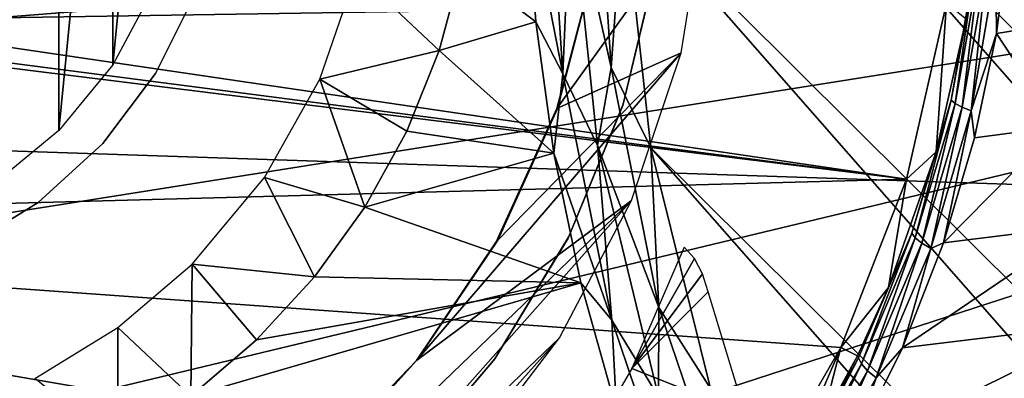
# Model space of a CAD drawing. Header units: millimetres. Extents: x -100 to 100, y -100 to 100.
# Tile 21 of 104: x -18.03 to -10.76, y -4.09 to -1.45. Entities that reach past the tile are written whole.
import ezdxf

# ---------------------------------------------------------------- set-up
doc = ezdxf.new("R2010")
doc.units = ezdxf.units.MM
doc.header["$LTSCALE"] = 52.148148
for name, color, linetype in [('108', 7, 'CONTINUOUS'), ('110', 7, 'CONTINUOUS'), ('137', 7, 'CONTINUOUS'), ('138', 7, 'CONTINUOUS'), ('185', 7, 'CONTINUOUS'), ('189', 7, 'CONTINUOUS'), ('190', 7, 'CONTINUOUS'), ('342', 7, 'CONTINUOUS'), ('344', 7, 'CONTINUOUS'), ('346', 7, 'CONTINUOUS'), ('58', 7, 'CONTINUOUS'), ('60', 7, 'CONTINUOUS'), ('61', 7, 'CONTINUOUS'), ('65', 7, 'CONTINUOUS'), ('67', 7, 'CONTINUOUS'), ('77', 7, 'CONTINUOUS'), ('99', 7, 'CONTINUOUS')]:
    doc.layers.add(name, color=color, linetype=linetype)

msp = doc.modelspace()

# ---------------------------------------------------------------- linework, layer by layer
at = {"layer": '108', "color": 251, "linetype": 'Continuous', "true_color": 0x4c4c4c}
for points in [[(-14.7651, -1.0514, -220.8906), (-14.9316, -1.6734, -220.6735), (-15.5418, -1.0988, -135.1956), (-14.7651, -1.0514, -220.8906)], [(-15.5418, -1.0988, -135.1956), (-14.9316, -1.6734, -220.6735), (-15.8129, -1.8844, -135.1956), (-15.5418, -1.0988, -135.1956)], [(-14.9316, -1.6734, -220.6735), (-15.1713, -2.268, -220.359), (-15.8129, -1.8844, -135.1956), (-14.9316, -1.6734, -220.6735)], [(-15.8129, -1.8844, -135.1956), (-15.4798, -2.8267, -219.958), (-16.2212, -2.6083, -135.1956), (-15.8129, -1.8844, -135.1956)], [(-15.1713, -2.268, -220.359), (-15.4798, -2.8267, -219.958), (-15.8129, -1.8844, -135.1956), (-15.1713, -2.268, -220.359)], [(-16.2212, -2.6083, -135.1956), (-15.8514, -3.3421, -219.5003), (-16.7533, -3.2467, -135.1956), (-16.2212, -2.6083, -135.1956)], [(-15.4798, -2.8267, -219.958), (-15.8514, -3.3421, -219.5003), (-16.2212, -2.6083, -135.1956), (-15.4798, -2.8267, -219.958)], [(-16.7533, -3.2467, -135.1956), (-16.764, -4.2199, -218.4091), (-17.3011, -3.7147, -135.1956), (-16.7533, -3.2467, -135.1956)], [(-16.2786, -3.8056, -218.9785), (-16.764, -4.2199, -218.4091), (-16.7533, -3.2467, -135.1956), (-16.2786, -3.8056, -218.9785)], [(-15.8514, -3.3421, -219.5003), (-16.2786, -3.8056, -218.9785), (-16.7533, -3.2467, -135.1956), (-15.8514, -3.3421, -219.5003)], [(-17.3011, -3.7147, -135.1956), (-17.3034, -4.5772, -217.7981), (-17.9155, -4.0911, -135.1956), (-17.3011, -3.7147, -135.1956)], [(-16.764, -4.2199, -218.4091), (-17.3034, -4.5772, -217.7981), (-17.3011, -3.7147, -135.1956), (-16.764, -4.2199, -218.4091)]]:
    msp.add_3dface(points, dxfattribs=at)
at = {"layer": '110', "color": 251, "linetype": 'Continuous', "true_color": 0x4c4c4c}
for points in [[(-12.6523, 4.9418, -221.7), (-7.6125, -2.4565, -221.7), (-13.2103, 3.14, -221.7), (-12.6523, 4.9418, -221.7)], [(-7.901, -1.2367, -221.7), (-7.6125, -2.4565, -221.7), (-12.6523, 4.9418, -221.7), (-7.901, -1.2367, -221.7)], [(-13.2103, 3.14, -221.7), (-5.6788, -5.6345, -221.7), (-13.5223, 1.2979, -221.7), (-13.2103, 3.14, -221.7)], [(-6.4839, -4.6774, -221.7), (-5.6788, -5.6345, -221.7), (-13.2103, 3.14, -221.7), (-6.4839, -4.6774, -221.7)], [(-7.1428, -3.5966, -221.7), (-6.4839, -4.6774, -221.7), (-13.2103, 3.14, -221.7), (-7.1428, -3.5966, -221.7)], [(-7.6125, -2.4565, -221.7), (-7.1428, -3.5966, -221.7), (-13.2103, 3.14, -221.7), (-7.6125, -2.4565, -221.7)], [(-13.5728, -0.5424, -221.7), (-13.5223, 1.2979, -221.7), (-0.4547, -13.5765, -221.7), (-13.5728, -0.5424, -221.7)], [(-13.5223, 1.2979, -221.7), (-5.6788, -5.6345, -221.7), (1.3687, -13.5155, -221.7), (-13.5223, 1.2979, -221.7)], [(-0.4547, -13.5765, -221.7), (-13.5223, 1.2979, -221.7), (1.3687, -13.5155, -221.7), (-0.4547, -13.5765, -221.7)], [(-13.3717, -2.3894, -221.7), (-13.5728, -0.5424, -221.7), (-2.2879, -13.3905, -221.7), (-13.3717, -2.3894, -221.7)], [(-2.2879, -13.3905, -221.7), (-13.5728, -0.5424, -221.7), (-0.4547, -13.5765, -221.7), (-2.2879, -13.3905, -221.7)], [(-12.9297, -4.1645, -221.7), (-13.3717, -2.3894, -221.7), (-4.0578, -12.9629, -221.7), (-12.9297, -4.1645, -221.7)], [(-4.0578, -12.9629, -221.7), (-13.3717, -2.3894, -221.7), (-2.2879, -13.3905, -221.7), (-4.0578, -12.9629, -221.7)]]:
    msp.add_3dface(points, dxfattribs=at)
at = {"layer": '137', "color": 251, "linetype": 'Continuous', "true_color": 0x4c4c4c}
for points in [[(-14.0204, -1.8458, -221.5311), (-14.2847, -0.488, -221.4064), (-14.1414, 0, -221.5311), (-14.0204, -1.8458, -221.5311)], [(-14.0204, -1.8458, -221.5311), (-14.1414, 0, -221.5311), (-13.9602, -0.4769, -221.6237), (-14.0204, -1.8458, -221.5311)], [(-14.2181, -1.4617, -221.4064), (-14.2847, -0.488, -221.4064), (-14.0204, -1.8458, -221.5311), (-14.2181, -1.4617, -221.4064)], [(-13.7652, -2.3734, -221.6237), (-14.0204, -1.8458, -221.5311), (-13.9602, -0.4769, -221.6237), (-13.7652, -2.3734, -221.6237)], [(-14.0852, -2.4285, -221.4064), (-14.2181, -1.4617, -221.4064), (-14.0204, -1.8458, -221.5311), (-14.0852, -2.4285, -221.4064)], [(-13.6595, -3.6601, -221.5311), (-14.0852, -2.4285, -221.4064), (-14.0204, -1.8458, -221.5311), (-13.6595, -3.6601, -221.5311)], [(-13.6595, -3.6601, -221.5311), (-14.0204, -1.8458, -221.5311), (-13.7652, -2.3734, -221.6237), (-13.6595, -3.6601, -221.5311)], [(-13.3139, -4.2256, -221.6237), (-13.6595, -3.6601, -221.5311), (-13.7652, -2.3734, -221.6237), (-13.3139, -4.2256, -221.6237)], [(-13.8866, -3.3841, -221.4064), (-14.0852, -2.4285, -221.4064), (-13.6595, -3.6601, -221.5311), (-13.8866, -3.3841, -221.4064)], [(-13.6233, -4.3238, -221.4064), (-13.8866, -3.3841, -221.4064), (-13.6595, -3.6601, -221.5311), (-13.6233, -4.3238, -221.4064)], [(-13.0649, -5.4117, -221.5311), (-13.6233, -4.3238, -221.4064), (-13.6595, -3.6601, -221.5311), (-13.0649, -5.4117, -221.5311)], [(-13.0649, -5.4117, -221.5311), (-13.6595, -3.6601, -221.5311), (-13.3139, -4.2256, -221.6237), (-13.0649, -5.4117, -221.5311)]]:
    msp.add_3dface(points, dxfattribs=at)
at = {"layer": '138', "color": 251, "linetype": 'Continuous', "true_color": 0x4c4c4c}
for points in [[(-13.9602, -0.4769, -221.6237), (-13.7805, 0, -221.6807), (-13.6626, -1.7987, -221.6807), (-13.9602, -0.4769, -221.6237)], [(-13.7805, 0, -221.6807), (-13.5728, -0.5424, -221.7), (-13.6626, -1.7987, -221.6807), (-13.7805, 0, -221.6807)], [(-13.7652, -2.3734, -221.6237), (-13.9602, -0.4769, -221.6237), (-13.6626, -1.7987, -221.6807), (-13.7652, -2.3734, -221.6237)], [(-13.5728, -0.5424, -221.7), (-13.3717, -2.3894, -221.7), (-13.6626, -1.7987, -221.6807), (-13.5728, -0.5424, -221.7)], [(-13.7652, -2.3734, -221.6237), (-13.6626, -1.7987, -221.6807), (-13.311, -3.5667, -221.6807), (-13.7652, -2.3734, -221.6237)], [(-13.6626, -1.7987, -221.6807), (-13.3717, -2.3894, -221.7), (-13.311, -3.5667, -221.6807), (-13.6626, -1.7987, -221.6807)], [(-13.3139, -4.2256, -221.6237), (-13.7652, -2.3734, -221.6237), (-13.311, -3.5667, -221.6807), (-13.3139, -4.2256, -221.6237)], [(-13.3717, -2.3894, -221.7), (-12.9297, -4.1645, -221.7), (-13.311, -3.5667, -221.6807), (-13.3717, -2.3894, -221.7)], [(-13.3139, -4.2256, -221.6237), (-13.311, -3.5667, -221.6807), (-12.7316, -5.2736, -221.6807), (-13.3139, -4.2256, -221.6237)], [(-13.311, -3.5667, -221.6807), (-12.9297, -4.1645, -221.7), (-12.7316, -5.2736, -221.6807), (-13.311, -3.5667, -221.6807)]]:
    msp.add_3dface(points, dxfattribs=at)
at = {"layer": '185', "color": 251, "linetype": 'Continuous', "true_color": 0x4c4c4c}
for points in [[(-13.7949, -1.0851, -211.7), (-14.0644, -2.1009, -211.7), (-12.9671, -0.5757, -211.7), (-13.7949, -1.0851, -211.7)], [(-12.9671, -0.5757, -211.7), (-14.0644, -2.1009, -211.7), (-13.1468, -1.6908, -211.7), (-12.9671, -0.5757, -211.7)], [(-14.5115, -3.0835, -211.7), (-15.0984, -3.9579, -211.7), (-13.1468, -1.6908, -211.7), (-14.5115, -3.0835, -211.7)], [(-13.1468, -1.6908, -211.7), (-15.0984, -3.9579, -211.7), (-13.5143, -2.7774, -211.7), (-13.1468, -1.6908, -211.7)], [(-14.0644, -2.1009, -211.7), (-14.5115, -3.0835, -211.7), (-13.1468, -1.6908, -211.7), (-14.0644, -2.1009, -211.7)], [(-13.5143, -2.7774, -211.7), (-15.0984, -3.9579, -211.7), (-17.4762, -6.5914, -211.7), (-13.5143, -2.7774, -211.7)], [(-16.4766, -6.1182, -211.7), (-13.5143, -2.7774, -211.7), (-17.4762, -6.5914, -211.7), (-16.4766, -6.1182, -211.7)], [(-14.0442, -3.7894, -211.7), (-13.5143, -2.7774, -211.7), (-16.4766, -6.1182, -211.7), (-14.0442, -3.7894, -211.7)], [(-15.5623, -5.4856, -211.7), (-14.0442, -3.7894, -211.7), (-16.4766, -6.1182, -211.7), (-15.5623, -5.4856, -211.7)], [(-14.7299, -4.6904, -211.7), (-14.0442, -3.7894, -211.7), (-15.5623, -5.4856, -211.7), (-14.7299, -4.6904, -211.7)], [(-15.0984, -3.9579, -211.7), (-15.8356, -4.7215, -211.7), (-17.4762, -6.5914, -211.7), (-15.0984, -3.9579, -211.7)]]:
    msp.add_3dface(points, dxfattribs=at)
at = {"layer": '189', "color": 251, "linetype": 'Continuous', "true_color": 0x4c4c4c}
for points in [[(-14.0644, -2.1009, -211.7), (-13.7949, -1.0851, -211.7), (-14.0603, -2.1002, -124.7), (-14.0644, -2.1009, -211.7)], [(-14.0603, -2.1002, -124.7), (-13.7949, -1.0851, -211.7), (-13.7914, -1.0694, -124.7), (-14.0603, -2.1002, -124.7)], [(-14.5115, -3.0835, -211.7), (-14.0644, -2.1009, -211.7), (-14.4992, -3.0711, -124.7), (-14.5115, -3.0835, -211.7)], [(-14.4992, -3.0711, -124.7), (-14.0644, -2.1009, -211.7), (-14.0603, -2.1002, -124.7), (-14.4992, -3.0711, -124.7)], [(-15.0984, -3.9579, -211.7), (-14.5115, -3.0835, -211.7), (-15.0945, -3.9531, -124.7), (-15.0984, -3.9579, -211.7)], [(-15.0945, -3.9531, -124.7), (-14.5115, -3.0835, -211.7), (-14.4992, -3.0711, -124.7), (-15.0945, -3.9531, -124.7)], [(-15.8356, -4.7215, -211.7), (-15.0984, -3.9579, -211.7), (-15.8282, -4.7209, -124.7), (-15.8356, -4.7215, -211.7)], [(-15.8282, -4.7209, -124.7), (-15.0984, -3.9579, -211.7), (-15.0945, -3.9531, -124.7), (-15.8282, -4.7209, -124.7)]]:
    msp.add_3dface(points, dxfattribs=at)
at = {"layer": '190', "color": 251, "linetype": 'Continuous', "true_color": 0x4c4c4c}
for points in [[(-13.1242, -3.1233, -219.6621), (-13.5113, -4.0173, -219.0558), (-13.0483, -3.2051, -219.7168), (-13.1242, -3.1233, -219.6621)], [(-13.0483, -3.2051, -219.7168), (-13.5113, -4.0173, -219.0558), (-12.9906, -3.3198, -219.745), (-13.0483, -3.2051, -219.7168)], [(-12.9906, -3.3198, -219.745), (-13.5113, -4.0173, -219.0558), (-12.9476, -3.4518, -219.7532), (-12.9906, -3.3198, -219.745)], [(-12.9476, -3.4518, -219.7532), (-13.5113, -4.0173, -219.0558), (-12.6751, -4.3471, -219.7532), (-12.9476, -3.4518, -219.7532)], [(-13.5113, -4.0173, -219.0558), (-13.9979, -4.8536, -218.3348), (-12.6751, -4.3471, -219.7532), (-13.5113, -4.0173, -219.0558)]]:
    msp.add_3dface(points, dxfattribs=at)
at = {"layer": '342', "linetype": 'Continuous'}
for points in [[(-17.7372, 2.2627, -138.7), (-18.2222, -2.6607, -138.7), (-18.2222, 2.6607, -138.7), (-17.7372, 2.2627, -138.7)], [(-17.7372, -2.2627, -138.7), (-18.2222, -2.6607, -138.7), (-17.7372, 2.2627, -138.7), (-17.7372, -2.2627, -138.7)], [(-17.3393, 1.7778, -138.7), (-17.7372, -2.2627, -138.7), (-17.7372, 2.2627, -138.7), (-17.3393, 1.7778, -138.7)], [(-17.3393, -1.7778, -138.7), (-17.7372, -2.2627, -138.7), (-17.3393, 1.7778, -138.7), (-17.3393, -1.7778, -138.7)], [(-17.0436, 1.2246, -138.7), (-17.3393, -1.7778, -138.7), (-17.3393, 1.7778, -138.7), (-17.0436, 1.2246, -138.7)], [(-17.0436, -1.2246, -138.7), (-17.3393, -1.7778, -138.7), (-17.0436, 1.2246, -138.7), (-17.0436, -1.2246, -138.7)]]:
    msp.add_3dface(points, dxfattribs=at)
at = {"layer": '344', "linetype": 'Continuous'}
for points in [[(-17.0242, -1.8425, -138.4), (-16.7363, -1.2643, -138.4), (-17.0242, -1.8425, -134.7), (-17.0242, -1.8425, -138.4)], [(-17.0242, -1.8425, -134.7), (-16.7363, -1.2643, -138.4), (-16.7363, -1.2643, -134.7), (-17.0242, -1.8425, -134.7)], [(-17.4135, -2.3579, -138.4), (-17.0242, -1.8425, -138.4), (-17.4135, -2.3579, -134.7), (-17.4135, -2.3579, -138.4)], [(-17.4135, -2.3579, -134.7), (-17.0242, -1.8425, -138.4), (-17.0242, -1.8425, -134.7), (-17.4135, -2.3579, -134.7)], [(-17.8908, -2.7931, -138.4), (-17.4135, -2.3579, -138.4), (-17.8908, -2.7931, -134.7), (-17.8908, -2.7931, -138.4)], [(-17.8908, -2.7931, -134.7), (-17.4135, -2.3579, -138.4), (-17.4135, -2.3579, -134.7), (-17.8908, -2.7931, -134.7)], [(-18.4399, -3.1331, -138.4), (-17.8908, -2.7931, -138.4), (-18.4399, -3.1331, -134.7), (-18.4399, -3.1331, -138.4)], [(-18.4399, -3.1331, -134.7), (-17.8908, -2.7931, -138.4), (-17.8908, -2.7931, -134.7), (-18.4399, -3.1331, -134.7)]]:
    msp.add_3dface(points, dxfattribs=at)
at = {"layer": '346', "color": 251, "linetype": 'Continuous', "true_color": 0x4c4c4c}
for points in [[(-89.7423, -6.0696, -106.6), (-89.9504, 0, -106.6), (89.7457, -6.033, -106.6), (-89.7423, -6.0696, -106.6)], [(89.7457, -6.033, -106.6), (-89.9504, 0, -106.6), (89.9504, 0, -106.6), (89.7457, -6.033, -106.6)]]:
    msp.add_3dface(points, dxfattribs=at)
at = {"layer": '58', "color": 251, "linetype": 'Continuous', "true_color": 0x4c4c4c}
for points in [[(-10.725, -0.779, -114.9956), (-10.5013, -1.4961, -114.9299), (-10.8221, -1.5484, -115.0763), (-10.725, -0.779, -114.9956)], [(-10.5013, -1.4961, -114.9299), (-10.3693, -2.2347, -114.9299), (-10.8221, -1.5484, -115.0763), (-10.5013, -1.4961, -114.9299)], [(-10.8221, -1.5484, -115.0763), (-10.3693, -2.2347, -114.9299), (-10.9838, -2.3176, -115.2085), (-10.8221, -1.5484, -115.0763)], [(-10.3693, -2.2347, -114.9299), (-10.1853, -2.9622, -114.9299), (-11.2125, -3.0896, -115.3909), (-10.3693, -2.2347, -114.9299)], [(-10.9838, -2.3176, -115.2085), (-10.3693, -2.2347, -114.9299), (-11.2125, -3.0896, -115.3909), (-10.9838, -2.3176, -115.2085)], [(-10.1853, -2.9622, -114.9299), (-9.9504, -3.6749, -114.9299), (-11.5144, -3.8632, -115.6229), (-10.1853, -2.9622, -114.9299)], [(-11.2125, -3.0896, -115.3909), (-10.1853, -2.9622, -114.9299), (-11.5144, -3.8632, -115.6229), (-11.2125, -3.0896, -115.3909)], [(-9.9504, -3.6749, -114.9299), (-9.6657, -4.3692, -114.9299), (-11.8977, -4.6334, -115.9036), (-9.9504, -3.6749, -114.9299)], [(-11.5144, -3.8632, -115.6229), (-9.9504, -3.6749, -114.9299), (-11.8977, -4.6334, -115.9036), (-11.5144, -3.8632, -115.6229)]]:
    msp.add_3dface(points, dxfattribs=at)
at = {"layer": '60', "color": 251, "linetype": 'Continuous', "true_color": 0x4c4c4c}
for points in [[(-11.1891, -1.3251, -120), (-11.2654, -2.4187, -115.6139), (-11.4843, -2.6215, -120), (-11.1891, -1.3251, -120)], [(-11.045, -1.4389, -115.4258), (-11.2654, -2.4187, -115.6139), (-11.1891, -1.3251, -120), (-11.045, -1.4389, -115.4258)], [(-11.2654, -2.4187, -115.6139), (-11.6175, -3.4203, -115.8969), (-11.4843, -2.6215, -120), (-11.2654, -2.4187, -115.6139)], [(-11.4843, -2.6215, -120), (-11.6175, -3.4203, -115.8969), (-11.9697, -3.8607, -120), (-11.4843, -2.6215, -120)], [(-11.6175, -3.4203, -115.8969), (-11.8471, -3.9222, -116.0728), (-11.9697, -3.8607, -120), (-11.6175, -3.4203, -115.8969)], [(-11.9697, -3.8607, -120), (-12.421, -4.9139, -116.4925), (-12.6339, -5.0129, -120), (-11.9697, -3.8607, -120)], [(-12.1147, -4.4214, -116.2715), (-12.421, -4.9139, -116.4925), (-11.9697, -3.8607, -120), (-12.1147, -4.4214, -116.2715)], [(-11.8471, -3.9222, -116.0728), (-12.1147, -4.4214, -116.2715), (-11.9697, -3.8607, -120), (-11.8471, -3.9222, -116.0728)]]:
    msp.add_3dface(points, dxfattribs=at)
at = {"layer": '61', "color": 251, "linetype": 'Continuous', "true_color": 0x4c4c4c}
for points in [[(-10.725, -0.779, -114.9956), (-10.8221, -1.5484, -115.0763), (-10.8262, -1.0582, -115.063), (-10.725, -0.779, -114.9956)], [(-11.1547, -2.0398, -115.4398), (-11.045, -1.4389, -115.4258), (-10.975, -1.0193, -115.2886), (-11.1547, -2.0398, -115.4398)], [(-11.1547, -2.0398, -115.4398), (-10.975, -1.0193, -115.2886), (-11.1254, -2.0632, -115.353), (-11.1547, -2.0398, -115.4398)], [(-11.1254, -2.0632, -115.353), (-10.975, -1.0193, -115.2886), (-10.9438, -1.031, -115.2027), (-11.1254, -2.0632, -115.353)], [(-11.1254, -2.0632, -115.353), (-10.9438, -1.031, -115.2027), (-11.0754, -2.0898, -115.2753), (-11.1254, -2.0632, -115.353)], [(-11.0754, -2.0898, -115.2753), (-10.9438, -1.031, -115.2027), (-10.8929, -1.0444, -115.1254), (-11.0754, -2.0898, -115.2753)], [(-11.0754, -2.0898, -115.2753), (-10.8929, -1.0444, -115.1254), (-11.009, -2.1173, -115.2135), (-11.0754, -2.0898, -115.2753)], [(-11.009, -2.1173, -115.2135), (-10.8929, -1.0444, -115.1254), (-10.8262, -1.0582, -115.063), (-11.009, -2.1173, -115.2135)], [(-10.8221, -1.5484, -115.0763), (-11.009, -2.1173, -115.2135), (-10.8262, -1.0582, -115.063), (-10.8221, -1.5484, -115.0763)], [(-11.2654, -2.4187, -115.6139), (-11.045, -1.4389, -115.4258), (-11.1547, -2.0398, -115.4398), (-11.2654, -2.4187, -115.6139)], [(-10.8221, -1.5484, -115.0763), (-10.9838, -2.3176, -115.2085), (-11.009, -2.1173, -115.2135), (-10.8221, -1.5484, -115.0763)], [(-11.4462, -3.0194, -115.6752), (-11.2654, -2.4187, -115.6139), (-11.1547, -2.0398, -115.4398), (-11.4462, -3.0194, -115.6752)], [(-11.4462, -3.0194, -115.6752), (-11.1547, -2.0398, -115.4398), (-11.4197, -3.0535, -115.587), (-11.4462, -3.0194, -115.6752)], [(-11.4197, -3.0535, -115.587), (-11.1547, -2.0398, -115.4398), (-11.1254, -2.0632, -115.353), (-11.4197, -3.0535, -115.587)], [(-11.4197, -3.0535, -115.587), (-11.1254, -2.0632, -115.353), (-11.3715, -3.0926, -115.5089), (-11.4197, -3.0535, -115.587)], [(-11.3715, -3.0926, -115.5089), (-11.1254, -2.0632, -115.353), (-11.0754, -2.0898, -115.2753), (-11.3715, -3.0926, -115.5089)], [(-11.3715, -3.0926, -115.5089), (-11.0754, -2.0898, -115.2753), (-11.3059, -3.1333, -115.448), (-11.3715, -3.0926, -115.5089)], [(-11.3059, -3.1333, -115.448), (-11.0754, -2.0898, -115.2753), (-11.009, -2.1173, -115.2135), (-11.3059, -3.1333, -115.448)], [(-11.2125, -3.0896, -115.3909), (-11.3059, -3.1333, -115.448), (-11.009, -2.1173, -115.2135), (-11.2125, -3.0896, -115.3909)], [(-10.9838, -2.3176, -115.2085), (-11.2125, -3.0896, -115.3909), (-11.009, -2.1173, -115.2135), (-10.9838, -2.3176, -115.2085)], [(-11.6175, -3.4203, -115.8969), (-11.2654, -2.4187, -115.6139), (-11.4462, -3.0194, -115.6752), (-11.6175, -3.4203, -115.8969)], [(-11.8399, -3.9391, -115.9783), (-11.6175, -3.4203, -115.8969), (-11.4462, -3.0194, -115.6752), (-11.8399, -3.9391, -115.9783)], [(-11.8399, -3.9391, -115.9783), (-11.4462, -3.0194, -115.6752), (-11.8174, -3.9825, -115.8883), (-11.8399, -3.9391, -115.9783)], [(-11.8174, -3.9825, -115.8883), (-11.4462, -3.0194, -115.6752), (-11.4197, -3.0535, -115.587), (-11.8174, -3.9825, -115.8883)], [(-11.8174, -3.9825, -115.8883), (-11.4197, -3.0535, -115.587), (-11.7719, -4.0332, -115.8096), (-11.8174, -3.9825, -115.8883)], [(-11.7719, -4.0332, -115.8096), (-11.4197, -3.0535, -115.587), (-11.3715, -3.0926, -115.5089), (-11.7719, -4.0332, -115.8096)], [(-11.7719, -4.0332, -115.8096), (-11.3715, -3.0926, -115.5089), (-11.7078, -4.0865, -115.7499), (-11.7719, -4.0332, -115.8096)], [(-11.7078, -4.0865, -115.7499), (-11.3715, -3.0926, -115.5089), (-11.3059, -3.1333, -115.448), (-11.7078, -4.0865, -115.7499)], [(-11.2125, -3.0896, -115.3909), (-11.5144, -3.8632, -115.6229), (-11.3059, -3.1333, -115.448), (-11.2125, -3.0896, -115.3909)], [(-11.5144, -3.8632, -115.6229), (-11.7078, -4.0865, -115.7499), (-11.3059, -3.1333, -115.448), (-11.5144, -3.8632, -115.6229)], [(-11.8471, -3.9222, -116.0728), (-11.6175, -3.4203, -115.8969), (-11.8399, -3.9391, -115.9783), (-11.8471, -3.9222, -116.0728)], [(-11.5144, -3.8632, -115.6229), (-11.8977, -4.6334, -115.9036), (-11.7078, -4.0865, -115.7499), (-11.5144, -3.8632, -115.6229)], [(-12.1147, -4.4214, -116.2715), (-11.8471, -3.9222, -116.0728), (-12.3251, -4.7947, -116.3314), (-12.1147, -4.4214, -116.2715)], [(-12.3251, -4.7947, -116.3314), (-11.8471, -3.9222, -116.0728), (-11.8399, -3.9391, -115.9783), (-12.3251, -4.7947, -116.3314)], [(-12.3251, -4.7947, -116.3314), (-11.8399, -3.9391, -115.9783), (-12.3075, -4.8461, -116.2395), (-12.3251, -4.7947, -116.3314)], [(-12.3075, -4.8461, -116.2395), (-11.8399, -3.9391, -115.9783), (-11.8174, -3.9825, -115.8883), (-12.3075, -4.8461, -116.2395)], [(-12.3075, -4.8461, -116.2395), (-11.8174, -3.9825, -115.8883), (-12.2656, -4.9076, -116.1601), (-12.3075, -4.8461, -116.2395)], [(-12.2656, -4.9076, -116.1601), (-11.8174, -3.9825, -115.8883), (-11.7719, -4.0332, -115.8096), (-12.2656, -4.9076, -116.1601)], [(-12.2656, -4.9076, -116.1601), (-11.7719, -4.0332, -115.8096), (-12.2038, -4.9726, -116.1018), (-12.2656, -4.9076, -116.1601)], [(-12.2038, -4.9726, -116.1018), (-11.7719, -4.0332, -115.8096), (-11.7078, -4.0865, -115.7499), (-12.2038, -4.9726, -116.1018)], [(-11.8977, -4.6334, -115.9036), (-12.2038, -4.9726, -116.1018), (-11.7078, -4.0865, -115.7499), (-11.8977, -4.6334, -115.9036)]]:
    msp.add_3dface(points, dxfattribs=at)
at = {"layer": '65', "color": 251, "linetype": 'Continuous', "true_color": 0x4c4c4c}
for points in [[(-19.1171, -1.2786, -120), (-11.1891, -1.3251, -120), (-19.4484, -1.4527, -120), (-19.1171, -1.2786, -120)], [(-11.1891, -1.3251, -120), (-11.4843, -2.6215, -120), (-19.4484, -1.4527, -120), (-11.1891, -1.3251, -120)], [(-19.4484, -1.4527, -120), (-11.4843, -2.6215, -120), (-19.8123, -1.5426, -120), (-19.4484, -1.4527, -120)], [(-11.4843, -2.6215, -120), (-24.4411, -2.9702, -120), (-20.1877, -1.5426, -120), (-11.4843, -2.6215, -120)], [(-19.8123, -1.5426, -120), (-11.4843, -2.6215, -120), (-20.1877, -1.5426, -120), (-19.8123, -1.5426, -120)], [(-11.4843, -2.6215, -120), (-11.9697, -3.8607, -120), (-24.4411, -2.9702, -120), (-11.4843, -2.6215, -120)], [(-11.9697, -3.8607, -120), (-12.6339, -5.0129, -120), (-24.4411, -2.9702, -120), (-11.9697, -3.8607, -120)], [(-24.4411, -2.9702, -120), (-12.6339, -5.0129, -120), (-23.9051, -5.8929, -120), (-24.4411, -2.9702, -120)]]:
    msp.add_3dface(points, dxfattribs=at)
at = {"layer": '67', "color": 251, "linetype": 'Continuous', "true_color": 0x4c4c4c}
for points in [[(-19.7971, -1.5581, -103.0793), (0, 0, -103), (-19.8583, 0, -103.0793), (-19.7971, -1.5581, -103.0793)], [(-19.6139, -3.1065, -103.0793), (0, 0, -103), (-19.7971, -1.5581, -103.0793), (-19.6139, -3.1065, -103.0793)], [(-19.3097, -4.6358, -103.0793), (0, 0, -103), (-19.6139, -3.1065, -103.0793), (-19.3097, -4.6358, -103.0793)], [(-18.8864, -6.1366, -103.0793), (0, 0, -103), (-19.3097, -4.6358, -103.0793), (-18.8864, -6.1366, -103.0793)], [(-18.3467, -7.5995, -103.0793), (0, 0, -103), (-18.8864, -6.1366, -103.0793), (-18.3467, -7.5995, -103.0793)], [(-17.6939, -9.0155, -103.0793), (0, 0, -103), (-18.3467, -7.5995, -103.0793), (-17.6939, -9.0155, -103.0793)], [(-16.932, -10.376, -103.0793), (0, 0, -103), (-17.6939, -9.0155, -103.0793), (-16.932, -10.376, -103.0793)], [(-16.0657, -11.6724, -103.0793), (0, 0, -103), (-16.932, -10.376, -103.0793), (-16.0657, -11.6724, -103.0793)], [(-15.1004, -12.897, -103.0793), (0, 0, -103), (-16.0657, -11.6724, -103.0793), (-15.1004, -12.897, -103.0793)], [(-14.042, -14.042, -103.0793), (0, 0, -103), (-15.1004, -12.897, -103.0793), (-14.042, -14.042, -103.0793)], [(-12.897, -15.1004, -103.0793), (0, 0, -103), (-14.042, -14.042, -103.0793), (-12.897, -15.1004, -103.0793)], [(-11.6724, -16.0657, -103.0793), (0, 0, -103), (-12.897, -15.1004, -103.0793), (-11.6724, -16.0657, -103.0793)], [(-10.376, -16.932, -103.0793), (0, 0, -103), (-11.6724, -16.0657, -103.0793), (-10.376, -16.932, -103.0793)]]:
    msp.add_3dface(points, dxfattribs=at)
at = {"layer": '77', "color": 250, "linetype": 'Continuous', "true_color": 0x333333}
for points in [[(-13.578, -2.0784, -121.0221), (-13.5748, -2.0687, -126.0221), (-13.3326, -1.0528, -121.0221), (-13.578, -2.0784, -121.0221)], [(-13.5748, -2.0687, -126.0221), (-13.3314, -1.0453, -126.0221), (-13.3326, -1.0528, -121.0221), (-13.5748, -2.0687, -126.0221)], [(-13.9809, -3.055, -121.0221), (-13.9748, -3.0429, -126.0221), (-13.578, -2.0784, -121.0221), (-13.9809, -3.055, -121.0221)], [(-13.9748, -3.0429, -126.0221), (-13.5748, -2.0687, -126.0221), (-13.578, -2.0784, -121.0221), (-13.9748, -3.0429, -126.0221)], [(-14.5225, -3.9446, -126.0221), (-13.9748, -3.0429, -126.0221), (-13.9809, -3.055, -121.0221), (-14.5225, -3.9446, -126.0221)], [(-14.5317, -3.9573, -121.0221), (-14.5225, -3.9446, -126.0221), (-13.9809, -3.055, -121.0221), (-14.5317, -3.9573, -121.0221)], [(-15.2128, -4.7587, -121.0221), (-15.202, -4.7478, -126.0221), (-14.5317, -3.9573, -121.0221), (-15.2128, -4.7587, -121.0221)], [(-15.202, -4.7478, -126.0221), (-14.5225, -3.9446, -126.0221), (-14.5317, -3.9573, -121.0221), (-15.202, -4.7478, -126.0221)]]:
    msp.add_3dface(points, dxfattribs=at)
at = {"layer": '99', "color": 251, "linetype": 'Continuous', "true_color": 0x4c4c4c}
for points in [[(-14.2847, -0.488, -221.4064), (-14.2181, -1.4617, -221.4064), (-14.7651, -1.0514, -220.8906), (-14.2847, -0.488, -221.4064)], [(-14.7651, -1.0514, -220.8906), (-14.2181, -1.4617, -221.4064), (-14.9316, -1.6734, -220.6735), (-14.7651, -1.0514, -220.8906)], [(-14.2181, -1.4617, -221.4064), (-14.0852, -2.4285, -221.4064), (-14.9316, -1.6734, -220.6735), (-14.2181, -1.4617, -221.4064)], [(-14.9316, -1.6734, -220.6735), (-14.0852, -2.4285, -221.4064), (-15.1713, -2.268, -220.359), (-14.9316, -1.6734, -220.6735)], [(-15.1713, -2.268, -220.359), (-14.0852, -2.4285, -221.4064), (-15.4798, -2.8267, -219.958), (-15.1713, -2.268, -220.359)], [(-14.0852, -2.4285, -221.4064), (-13.8866, -3.3841, -221.4064), (-15.4798, -2.8267, -219.958), (-14.0852, -2.4285, -221.4064)], [(-15.4798, -2.8267, -219.958), (-13.8866, -3.3841, -221.4064), (-15.8514, -3.3421, -219.5003), (-15.4798, -2.8267, -219.958)], [(-13.8866, -3.3841, -221.4064), (-13.6233, -4.3238, -221.4064), (-16.764, -4.2199, -218.4091), (-13.8866, -3.3841, -221.4064)], [(-16.2786, -3.8056, -218.9785), (-13.8866, -3.3841, -221.4064), (-16.764, -4.2199, -218.4091), (-16.2786, -3.8056, -218.9785)], [(-15.8514, -3.3421, -219.5003), (-13.8866, -3.3841, -221.4064), (-16.2786, -3.8056, -218.9785), (-15.8514, -3.3421, -219.5003)]]:
    msp.add_3dface(points, dxfattribs=at)

doc.saveas('drawing.dxf')
